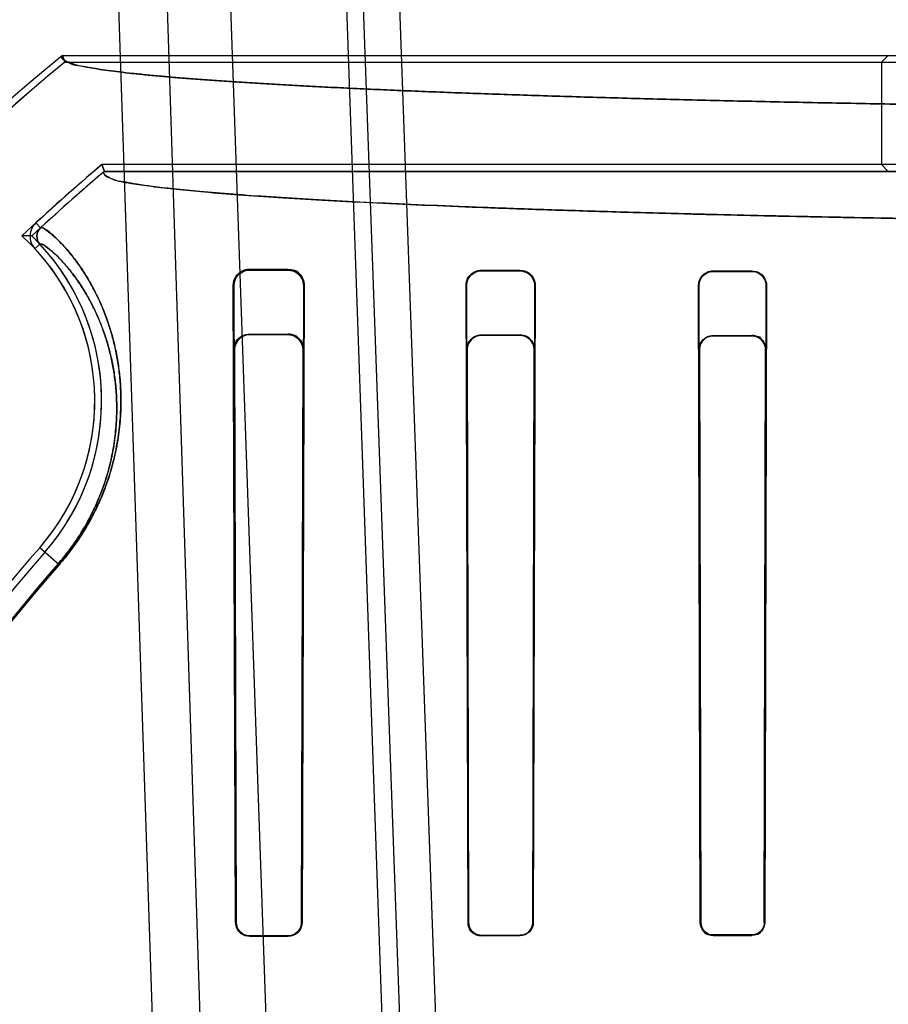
# Model space of a CAD drawing. Header units: millimetres. Extents: x 0 to 297, y 0 to 210.
# Tile 190 of 256: x 56.306 to 56.441, y 159.509 to 159.662. Entities that reach past the tile are written whole.
import ezdxf

# ---------------------------------------------------------------- set-up
doc = ezdxf.new("R2010")
doc.units = ezdxf.units.MM
doc.header["$LTSCALE"] = 16.335
doc.layers.get('0').update_dxf_attribs({"linetype": 'CONTINUOUS'})
for name, color, linetype in [('AXES_REF', 7, 'CONTINUOUS'), ('INTFCLR_1', 7, 'CONTINUOUS'), ('INTFCLR_144815', 7, 'CONTINUOUS'), ('INTFCLR_72935', 7, 'CONTINUOUS')]:
    doc.layers.add(name, color=color, linetype=linetype)

msp = doc.modelspace()

# ---------------------------------------------------------------- linework, layer by layer
at = {"color": 7, "linetype": 'Continuous'}
for radius in [5.8174969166, 5.817, 5.7797484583]:
    msp.add_circle((57.454730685, 154.8339782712), radius, dxfattribs=at)
msp.add_arc((57.454730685, 154.8339782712), 5.76, 278.2771290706, 261.7228709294, dxfattribs=at)
at = {"layer": 'AXES_REF', "color": 9, "linetype": 'Continuous'}
msp.add_circle((57.454730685, 154.8339782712), 5.3067073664, dxfattribs=at)
at = {"layer": 'INTFCLR_1', "color": 6, "linetype": 'Continuous'}
for p, q in [((56.31249564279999, 159.6566688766), (56.3128741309, 159.6556109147)), ((56.31249564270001, 159.6566688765), (56.4655270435, 159.6566688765)), ((56.4407442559, 159.6566688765), (56.439686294, 159.6556109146)), ((56.3128741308, 159.6556109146), (56.439686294, 159.6556109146)), ((56.4396862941, 159.6556109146), (56.4396862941, 159.6397158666)), ((56.3190095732, 159.6386579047), (56.3186206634, 159.6397158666)), ((56.439686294, 159.6397158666), (56.3186206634, 159.6397158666)), ((56.440744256, 159.6386579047), (56.4396862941, 159.6397158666)), ((56.7661163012, 159.6386579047), (56.3190095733, 159.6386579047)), ((56.3415629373, 159.623479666), (56.3475629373, 159.6234489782)), ((56.3415629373, 159.6233331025), (56.3475629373, 159.6233095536)), ((56.3775629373, 159.6233287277), (56.3835629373, 159.6233095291)), ((56.3775629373, 159.623212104), (56.3835629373, 159.6231959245)), ((56.41356293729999, 159.6232304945), (56.41956293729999, 159.6232175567)), ((56.41356293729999, 159.6231279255), (56.41956293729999, 159.6231166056)), ((56.3393916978, 159.522023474), (56.3390252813, 159.6209390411)), ((56.33948083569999, 159.522023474), (56.3391709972, 159.6209390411)), ((56.34991364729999, 159.6209390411), (56.3496187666, 159.522023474)), ((56.3500462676, 159.6209390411), (56.3497046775, 159.522023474)), ((56.3754847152, 159.522023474), (56.37517706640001, 159.6209390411)), ((56.3755655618, 159.522023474), (56.37529292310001, 159.6209390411)), ((56.3858050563, 159.6209390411), (56.3855408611, 159.522023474)), ((56.385915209, 159.6209390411), (56.38561970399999, 159.522023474)), ((56.4115532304, 159.522023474), (56.4112760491, 159.6209390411)), ((56.411628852, 159.522023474), (56.4113778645, 159.6209390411)), ((56.4217287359, 159.6209390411), (56.4214829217, 159.522023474)), ((56.4218274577, 159.6209390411), (56.4215572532, 159.522023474)), ((56.3475629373, 159.5199663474), (56.3415629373, 159.519950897)), ((56.3475629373, 159.519880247), (56.3415629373, 159.5198632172)), ((56.3835629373, 159.5200452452), (56.3775629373, 159.5200336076)), ((56.3835629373, 159.5199663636), (56.3775629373, 159.5199537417)), ((56.41956293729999, 159.5201039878), (56.41356293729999, 159.5200954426)), ((56.41356293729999, 159.5200205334), (56.41956293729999, 159.5200297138))]:
    msp.add_line(p, q, dxfattribs=at)
at = {"layer": 'INTFCLR_1', "color": 9, "linetype": 'Continuous'}
for p, q in [((56.3091096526, 159.6299000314), (56.3083936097, 159.6306788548)), ((56.309010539, 159.6273479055), (56.3082363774, 159.6266268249)), ((56.3415629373, 159.623479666), (56.3415629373, 159.6233331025)), ((56.3475629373, 159.6233095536), (56.3475629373, 159.6234489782)), ((56.3775629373, 159.6233287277), (56.3775629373, 159.623212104)), ((56.3835629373, 159.6231959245), (56.3835629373, 159.6233095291)), ((56.41356293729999, 159.6232304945), (56.41356293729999, 159.6231279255)), ((56.41956293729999, 159.6231166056), (56.41956293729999, 159.6232175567)), ((56.3391709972, 159.6209390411), (56.3390252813, 159.6209390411)), ((56.3500462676, 159.6209390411), (56.34991364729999, 159.6209390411)), ((56.37529292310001, 159.6209390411), (56.37517706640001, 159.6209390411)), ((56.385915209, 159.6209390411), (56.3858050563, 159.6209390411)), ((56.4113778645, 159.6209390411), (56.41127604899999, 159.6209390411)), ((56.4218274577, 159.6209390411), (56.4217287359, 159.6209390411)), ((56.3119879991, 159.5775858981), (56.308965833, 159.580228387)), ((56.3393916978, 159.522023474), (56.33948083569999, 159.522023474)), ((56.3496187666, 159.522023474), (56.3497046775, 159.522023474)), ((56.3754847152, 159.522023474), (56.3755655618, 159.522023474)), ((56.3855408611, 159.522023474), (56.38561970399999, 159.522023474)), ((56.4115532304, 159.522023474), (56.411628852, 159.522023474)), ((56.4214829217, 159.522023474), (56.4215572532, 159.522023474)), ((56.3415629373, 159.519950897), (56.3415629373, 159.5198632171)), ((56.3475629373, 159.519880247), (56.3475629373, 159.5199663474)), ((56.3775629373, 159.5200336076), (56.3775629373, 159.5199537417)), ((56.3835629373, 159.5199663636), (56.3835629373, 159.5200452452)), ((56.41356293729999, 159.5200954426), (56.41356293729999, 159.5200205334)), ((56.41956293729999, 159.5200297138), (56.41956293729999, 159.5201039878))]:
    msp.add_line(p, q, dxfattribs=at)
at = {"layer": 'INTFCLR_1', "color": 7, "linetype": 'Continuous'}
for points in [[(56.4117800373, 159.5212776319), (56.4117484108, 159.5213577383), (56.4117204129, 159.5214390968), (56.4116960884, 159.5215215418), (56.4116754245, 159.5216051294), (56.41165852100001, 159.5216894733), (56.4116454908, 159.5217737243), (56.4116362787, 159.5218574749), (56.41163076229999, 159.521940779), (56.411628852, 159.522023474)], [(56.3775629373, 159.5200336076), (56.37747725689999, 159.5200352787), (56.37739111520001, 159.520040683), (56.3773046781, 159.5200498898), (56.37721822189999, 159.5200629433), (56.3771318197, 159.5200799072), (56.37704534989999, 159.5201009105), (56.3769589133, 159.5201260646), (56.3768728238, 159.5201554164), (56.3767873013, 159.5201890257)]]:
    msp.add_lwpolyline(points, dxfattribs=at)
at = {"layer": 'INTFCLR_1', "color": 6, "linetype": 'Continuous'}
for centre, radius, start, end in [((56.5425629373, 159.3759782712), 0.3629299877, 129.3396668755, 163.0369045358), ((56.5425629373, 159.3759782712), 0.3618720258, 129.3995061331, 163.0369045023), ((56.5425629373, 159.3759782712), 0.3459879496, 130.3349250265, 132.5951338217), ((56.5425629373, 159.3759782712), 0.3449299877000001, 130.3994273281, 132.5951405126), ((56.3103278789, 159.6285747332), 0.0028580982, 132.5907813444, 222.9640981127), ((56.3103278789, 159.6285747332), 0.0018001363, 132.5907853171, 222.9632922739), ((56.28289551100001, 159.603023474), 0.03568855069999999, 318.8345507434, 42.96685851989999), ((56.28289551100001, 159.603023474), 0.0346305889, 318.8345507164, 42.96685887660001), ((56.5425629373, 159.3759782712), 0.3102993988, 138.8345507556, 166.0686238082), ((56.5425629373, 159.3759782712), 0.309241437, 138.8345507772, 166.0686236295)]:
    msp.add_arc(centre, radius, start, end, dxfattribs=at)
at = {"layer": 'INTFCLR_1', "color": 9, "linetype": 'Continuous'}
for radius, start, end in [(0.3064862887, 138.8345507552, 166.0686236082), (0.3062848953, 138.8345501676, 166.0686229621)]:
    msp.add_arc((56.5425629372, 159.3759782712), radius, start, end, dxfattribs=at)
at = {"layer": 'INTFCLR_1', "color": 6, "linetype": 'Continuous'}
for points, knots in [([(56.4707968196, 159.6486907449), (56.4686584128, 159.6487152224), (56.4644042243, 159.6487663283), (56.4580587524, 159.6488499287), (56.45178665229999, 159.6489400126), (56.445593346, 159.649036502), (56.4394842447, 159.6491393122), (56.4334646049, 159.6492483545), (56.4275397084, 159.6493635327), (56.4217146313, 159.6494847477), (56.415994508, 159.6496118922), (56.4103842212, 159.6497448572), (56.40488873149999, 159.6498835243), (56.3995127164, 159.6500277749), (56.39426094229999, 159.6501774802), (56.3891378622, 159.6503325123), (56.3841480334, 159.6504927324), (56.3792956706, 159.6506580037), (56.3745851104, 159.6508281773), (56.3700203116, 159.6510031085), (56.3656053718, 159.6511826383), (56.3613439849, 159.6513666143), (56.357239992, 159.6515548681), (56.3532968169, 159.6517472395), (56.34951802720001, 159.6519435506), (56.345906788, 159.6521436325), (56.3424663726, 159.6523472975), (56.3391996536, 159.6525543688), (56.3361095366, 159.6527646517), (56.33319862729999, 159.6529779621), (56.3304695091, 159.6531940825), (56.3279244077, 159.6534128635), (56.3255658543, 159.6536339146), (56.3233947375, 159.6538576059), (56.321416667, 159.6540817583), (56.319621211, 159.6543123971), (56.3180483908, 159.6545292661), (56.3162228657, 159.6548586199), (56.3147612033, 159.6549932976), (56.31189227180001, 159.6561743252), (56.31249564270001, 159.6566688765)], [0, 0, 0, 0, 0.0403459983, 0.0802656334, 0.1197245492, 0.158688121, 0.1971232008, 0.2349956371, 0.2722737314, 0.3089238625, 0.3449157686, 0.3802166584, 0.4147976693, 0.4486270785, 0.4816774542, 0.5139182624, 0.5453237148, 0.5758644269, 0.6055163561, 0.6342514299, 0.6620474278, 0.6888777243, 0.7147218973, 0.7395550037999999, 0.7633583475, 0.7861088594, 0.8077892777, 0.8283789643, 0.84786253, 0.866222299, 0.8834432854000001, 0.8995115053, 0.9144138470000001, 0.9281384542, 0.9406748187, 0.9520138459, 0.9621482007, 0.9710725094, 0.985281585, 1, 1, 1, 1]), ([(56.7661163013, 159.6386579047), (56.7667269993, 159.6381381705), (56.7637520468, 159.6370291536), (56.7617979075, 159.6368010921), (56.7584978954, 159.6362564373), (56.75480094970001, 159.6358597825), (56.75024171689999, 159.6354181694), (56.7449761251, 159.6350007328), (56.7388898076, 159.6345827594), (56.73209523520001, 159.6341796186), (56.7246143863, 159.6337906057), (56.7164749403, 159.6334178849), (56.7077088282, 159.6330628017), (56.69834495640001, 159.6327265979), (56.6884204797, 159.6324105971), (56.6779710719, 159.6321159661), (56.6670423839, 159.6318439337), (56.6556689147, 159.6315952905), (56.6438881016, 159.6313708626), (56.6317454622, 159.6311715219), (56.6192919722, 159.6309980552), (56.6065682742, 159.6308509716), (56.5936137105, 159.6307307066), (56.5804728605, 159.6306376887), (56.56719574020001, 159.6305722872), (56.5538359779, 159.6305347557), (56.540449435, 159.6305251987), (56.5270833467, 159.6305435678), (56.5137818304, 159.6305897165), (56.5005846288, 159.6306634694), (56.48753747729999, 159.6307645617), (56.4746862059, 159.6308926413), (56.4620803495, 159.6310472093), (56.4497691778, 159.6312276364), (56.4377987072, 159.6314331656), (56.4262063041, 159.6316630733), (56.4150364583, 159.6319164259), (56.4043277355, 159.6321922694), (56.39411774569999, 159.632489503), (56.3844326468, 159.6328073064), (56.3753135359, 159.6331443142), (56.36678743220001, 159.6334994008), (56.3588885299, 159.6338710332), (56.35164115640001, 159.6342578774), (56.3450739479, 159.634658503), (56.339214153, 159.6350696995), (56.33415563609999, 159.6354867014), (56.3299819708, 159.6358870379), (56.326710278, 159.6362806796), (56.3242951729, 159.6365893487), (56.3220540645, 159.6370585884), (56.3206193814, 159.6370554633), (56.31862249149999, 159.6383284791), (56.3190095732, 159.6386579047)], [0, 0, 0, 0, 0.0053634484, 0.0105080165, 0.0174696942, 0.0261292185, 0.0359552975, 0.0479090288, 0.061523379, 0.0767353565, 0.0934392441, 0.111622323, 0.1312314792, 0.1521169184, 0.1742905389, 0.1976424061, 0.222032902, 0.2474069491, 0.2737291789, 0.3008402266, 0.3286309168, 0.35702934, 0.3859452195, 0.4152780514, 0.4449208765, 0.4747470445, 0.504631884, 0.534453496, 0.5641429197, 0.5935963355, 0.6227211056, 0.6514081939, 0.6795531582, 0.7070385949, 0.7337572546, 0.7596264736, 0.7845867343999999, 0.8084831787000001, 0.8312728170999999, 0.8529025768, 0.8732943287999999, 0.8923052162, 0.9099766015, 0.9261822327, 0.9408466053, 0.9539794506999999, 0.9654744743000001, 0.9747786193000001, 0.9820611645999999, 0.9874063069, 0.9913214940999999, 0.99660046, 1, 1, 1, 1]), ([(56.3390252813, 159.6209390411), (56.3390221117, 159.6214273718), (56.3393838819, 159.6227494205), (56.3407607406, 159.6234839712), (56.3415629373, 159.623479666)], [0, 0, 0, 0, 0.3783977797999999, 1, 1, 1, 1]), ([(56.3391709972, 159.6209390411), (56.3391687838, 159.6213881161), (56.3394999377, 159.6226304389), (56.3407970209, 159.6233362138), (56.3415629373, 159.6233331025)], [0, 0, 0, 0, 0.3696125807, 1, 1, 1, 1]), ([(56.3475629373, 159.6233095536), (56.34805214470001, 159.6233076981), (56.3492835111, 159.6229245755), (56.3499169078, 159.6216508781), (56.34991364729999, 159.6209390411)], [0, 0, 0, 0, 0.407317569, 1, 1, 1, 1]), ([(56.37517706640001, 159.6209390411), (56.3751747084, 159.6214225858), (56.3755412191, 159.6226702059), (56.3768314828, 159.6233311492), (56.3775629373, 159.6233287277)], [0, 0, 0, 0, 0.3979809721, 1, 1, 1, 1]), ([(56.37529292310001, 159.6209390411), (56.3752910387, 159.6213986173), (56.37563992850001, 159.622584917), (56.3768668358, 159.6232140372), (56.3775629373, 159.623212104)], [0, 0, 0, 0, 0.3976692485, 1, 1, 1, 1]), ([(56.3835629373, 159.6233095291), (56.3840321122, 159.6233080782), (56.3852599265, 159.6229464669), (56.3859185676, 159.6216700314), (56.385915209, 159.6209390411)], [0, 0, 0, 0, 0.390923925, 1, 1, 1, 1]), ([(56.3835629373, 159.6231959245), (56.38403970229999, 159.6231946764), (56.38521585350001, 159.6228197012), (56.3858076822, 159.6216074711), (56.3858050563, 159.6209390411)], [0, 0, 0, 0, 0.4163167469, 1, 1, 1, 1]), ([(56.41127604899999, 159.6209390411), (56.411274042, 159.6214174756), (56.41164143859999, 159.6226163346), (56.4128757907, 159.6232320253), (56.41356293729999, 159.6232304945)], [0, 0, 0, 0, 0.4104701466, 1, 1, 1, 1]), ([(56.4113778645, 159.6209390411), (56.4113761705, 159.6214006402), (56.4117323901, 159.6225466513), (56.41291081, 159.6231291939), (56.41356293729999, 159.6231279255)], [0, 0, 0, 0, 0.4144647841, 1, 1, 1, 1]), ([(56.41956293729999, 159.6232175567), (56.4200473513, 159.6232165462), (56.42123594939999, 159.6228352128), (56.4218301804, 159.62161127), (56.4218274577, 159.6209390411)], [0, 0, 0, 0, 0.418808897, 1, 1, 1, 1]), ([(56.41956293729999, 159.6231166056), (56.4200330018, 159.6231157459), (56.42117086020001, 159.6227441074), (56.4217310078, 159.6215751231), (56.4217287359, 159.6209390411)], [0, 0, 0, 0, 0.4249556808, 1, 1, 1, 1]), ([(56.3415629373, 159.5198632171), (56.3411036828, 159.5198618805), (56.3399693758, 159.5202167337), (56.33939308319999, 159.5213802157), (56.3393916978, 159.522023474)], [0, 0, 0, 0, 0.4165529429, 1, 1, 1, 1]), ([(56.3496187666, 159.522023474), (56.3496177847, 159.5215012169), (56.3491811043, 159.5204100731), (56.3480895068, 159.5199676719), (56.3475629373, 159.5199663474)], [0, 0, 0, 0, 0.4979438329, 1, 1, 1, 1]), ([(56.3497046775, 159.522023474), (56.3497037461, 159.5215729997), (56.3493523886, 159.5204543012), (56.3482023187, 159.5198820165), (56.3475629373, 159.519880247)], [0, 0, 0, 0, 0.4133335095, 1, 1, 1, 1]), ([(56.3775629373, 159.5199537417), (56.37703558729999, 159.5199526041), (56.3759325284, 159.5203907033), (56.3754857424, 159.5214925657), (56.3754847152, 159.522023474)], [0, 0, 0, 0, 0.4983188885, 1, 1, 1, 1]), ([(56.3855408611, 159.522023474), (56.3855400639, 159.5215647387), (56.3851695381, 159.5205229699), (56.3841124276, 159.5200462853), (56.3835629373, 159.5200452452)], [0, 0, 0, 0, 0.4549926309, 1, 1, 1, 1]), ([(56.38561970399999, 159.522023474), (56.3856187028, 159.5214917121), (56.3851707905, 159.5203986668), (56.3840802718, 159.5199674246), (56.3835629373, 159.5199663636)], [0, 0, 0, 0, 0.5068759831, 1, 1, 1, 1]), ([(56.41356293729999, 159.5200205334), (56.4130611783, 159.5200197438), (56.4119959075, 159.5204342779), (56.4115541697, 159.5215015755), (56.4115532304, 159.522023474)], [0, 0, 0, 0, 0.4901628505, 1, 1, 1, 1]), ([(56.4214829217, 159.522023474), (56.4214821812, 159.5215733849), (56.42111710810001, 159.520561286), (56.420091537, 159.5201047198), (56.41956293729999, 159.5201039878)], [0, 0, 0, 0, 0.4598900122, 1, 1, 1, 1]), ([(56.4215572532, 159.522023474), (56.4215564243, 159.5215543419), (56.42117533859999, 159.5205028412), (56.4201103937, 159.5200305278), (56.41956293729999, 159.5200297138)], [0, 0, 0, 0, 0.4614770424, 1, 1, 1, 1])]:
    msp.add_open_spline(points, degree=3, knots=knots, dxfattribs=at)
at = {"layer": 'INTFCLR_1', "color": 9, "linetype": 'Continuous'}
for points, knots in [([(56.3091096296, 159.6299000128), (56.3093002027, 159.6300752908), (56.3103599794, 159.6292572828), (56.31131206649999, 159.6285326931), (56.31266946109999, 159.6271429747), (56.3139253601, 159.6256841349), (56.3153187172, 159.6238153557), (56.3167647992, 159.6215295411), (56.3182073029, 159.6187642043), (56.3195623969, 159.6154506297), (56.32049148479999, 159.6122738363), (56.3210756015, 159.6093852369), (56.3214131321, 159.6069261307), (56.3215971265, 159.6042382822), (56.3215821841, 159.6012998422), (56.3213591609, 159.5986840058), (56.3210217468, 159.5964425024), (56.3205281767, 159.593956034), (56.3198044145, 159.5913600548), (56.31881672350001, 159.588672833), (56.31787399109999, 159.5865106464), (56.3167290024, 159.5842777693), (56.3153693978, 159.5820105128), (56.31379015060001, 159.5797506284), (56.3126108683, 159.578298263), (56.3119880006, 159.5775859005)], [0, 0, 0, 0, 0.013253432, 0.048452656, 0.0753968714, 0.1085840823, 0.1481676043, 0.1941727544, 0.2470363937, 0.3075645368, 0.3771545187, 0.4160793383, 0.4583399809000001, 0.5041145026, 0.5538701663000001, 0.6086100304, 0.6383265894, 0.669862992, 0.7383304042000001, 0.7759793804, 0.8163493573, 0.8589897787, 0.9043377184, 0.9515633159, 1, 1, 1, 1]), ([(56.3090105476, 159.6273479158), (56.30919219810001, 159.6275167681), (56.3102135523, 159.6267692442), (56.3111229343, 159.6260733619), (56.3124195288, 159.6247657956), (56.3136175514, 159.6233860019), (56.3149468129, 159.6216184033), (56.316326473, 159.6194535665), (56.31770326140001, 159.6168327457), (56.3189975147, 159.6136901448), (56.319886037, 159.610675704), (56.3204458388, 159.607933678), (56.3207747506, 159.6055673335), (56.3208889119, 159.6039041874), (56.3209170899, 159.6030234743)], [0, 0, 0, 0, 0.0264300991, 0.09603534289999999, 0.1492597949, 0.2148151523, 0.2930125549, 0.3839088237, 0.4883734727, 0.608005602, 0.7455737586, 0.82253272, 0.9060948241, 1, 1, 1, 1]), ([(56.3209170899, 159.6030234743), (56.32094560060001, 159.6021323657), (56.3209359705, 159.6002229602), (56.3207297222, 159.5977695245), (56.3204114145, 159.5956396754), (56.319944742, 159.5932768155), (56.31925906, 159.5908096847), (56.3183222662, 159.588255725), (56.31742759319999, 159.5862006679), (56.3163404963, 159.5840784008), (56.3150491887, 159.5819234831), (56.3135488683, 159.5797756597), (56.3124282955, 159.578395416), (56.3118363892, 159.5777184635)], [0, 0, 0, 0, 0.0971942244, 0.2079456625, 0.2680729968, 0.3318851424, 0.4704330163, 0.5466220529, 0.6283200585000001, 0.7146151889, 0.8063917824, 0.9019699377, 1, 1, 1, 1])]:
    msp.add_open_spline(points, degree=3, knots=knots, dxfattribs=at)
at = {"layer": 'INTFCLR_1', "color": 7, "linetype": 'Continuous'}
for points, knots in [([(56.3475629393, 159.6234489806), (56.34815504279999, 159.6234497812), (56.34946891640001, 159.6229563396), (56.3500570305, 159.6216203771), (56.3500462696, 159.6209390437)], [0, 0, 0, 0, 0.4649341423, 1, 1, 1, 1]), ([(56.3415629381, 159.5199509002), (56.3410245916, 159.5199490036), (56.33991986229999, 159.5204001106), (56.3394777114, 159.5215018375), (56.33948083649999, 159.5220234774)], [0, 0, 0, 0, 0.5078776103, 1, 1, 1, 1]), ([(56.377562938, 159.520033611), (56.3770565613, 159.5200322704), (56.3759977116, 159.5204534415), (56.3755638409, 159.5215126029), (56.3755655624, 159.5220234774)], [0, 0, 0, 0, 0.4977886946, 1, 1, 1, 1]), ([(56.4135629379, 159.5200954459), (56.4130788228, 159.5200945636), (56.41205402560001, 159.5204953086), (56.4116283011, 159.5215223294), (56.41162885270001, 159.5220234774)], [0, 0, 0, 0, 0.4913564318, 1, 1, 1, 1])]:
    msp.add_open_spline(points, degree=3, knots=knots, dxfattribs=at)
for points in [[(56.349636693, 159.6223232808), (56.349344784, 159.6227678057), (56.3489124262, 159.6233042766), (56.3483806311, 159.6233069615)], [(56.3500462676, 159.6209390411), (56.35004905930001, 159.6214202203), (56.3499008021, 159.6219210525), (56.349636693, 159.6223232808)], [(56.3401182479, 159.5205305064), (56.339728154, 159.5209055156), (56.3394818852, 159.5214823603), (56.33948083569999, 159.522023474)], [(56.3415629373, 159.519950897), (56.3411116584, 159.5199496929), (56.3406072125, 159.5200760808), (56.3402818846, 159.5203888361)], [(56.3767873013, 159.5201890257), (56.37631610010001, 159.520386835), (56.3757115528, 159.5207694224), (56.3757106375, 159.5212804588)], [(56.41356293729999, 159.5200954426), (56.4130933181, 159.5200947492), (56.4124325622, 159.520174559), (56.4122503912, 159.5206074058)]]:
    msp.add_open_spline(points, degree=3, dxfattribs=at)
at = {"layer": 'INTFCLR_144815', "color": 9, "linetype": 'Continuous'}
for p, q in [((56.3154614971, 159.8370621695), (56.3309912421, 159.3697688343)), ((56.3232011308, 159.8370621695), (56.3382524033, 159.3699259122)), ((56.3325629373, 159.8370621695), (56.3489036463, 159.3691406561)), ((56.3505629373, 159.8370621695), (56.366881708, 159.3697688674)), ((56.369927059, 159.3689564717), (56.352971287, 159.8370621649)), ((56.35872651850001, 159.8370621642), (56.3752896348, 159.3697227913))]:
    msp.add_line(p, q, dxfattribs=at)
at = {"layer": 'INTFCLR_72935', "color": 6, "linetype": 'Continuous'}
for p, q in [((56.312874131, 159.6556109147), (56.31249564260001, 159.6566688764)), ((56.31249564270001, 159.6566688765), (56.4655270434, 159.6566688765)), ((56.3128741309, 159.6556109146), (56.4626641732, 159.6556109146)), ((56.3186206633, 159.6397158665), (56.3190095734, 159.6386579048)), ((56.4626641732, 159.639715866), (56.3186206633, 159.639715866)), ((56.3190095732, 159.6386579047), (56.7661163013, 159.6386579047)), ((56.3415629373, 159.613411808), (56.3475629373, 159.6133845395)), ((56.3475629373, 159.6132569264), (56.3415629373, 159.6132788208)), ((56.3775629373, 159.613274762), (56.3835629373, 159.6132569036)), ((56.3835629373, 159.6131499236), (56.3775629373, 159.6131652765)), ((56.41356293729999, 159.613182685), (56.41956293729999, 159.6131704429)), ((56.41956293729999, 159.613074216), (56.41356293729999, 159.6130850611)), ((56.3390850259, 159.6109319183), (56.3393916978, 159.522023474)), ((56.3392175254, 159.6109319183), (56.33948083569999, 159.522023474)), ((56.3496187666, 159.522023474), (56.3498701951, 159.6109319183)), ((56.3499926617, 159.6109319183), (56.3497046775, 159.522023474)), ((56.3752231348, 159.6109319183), (56.3754847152, 159.522023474)), ((56.3753320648, 159.6109319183), (56.3755655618, 159.522023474)), ((56.3855408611, 159.522023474), (56.3857674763, 159.6109319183)), ((56.3858716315, 159.6109319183), (56.38561970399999, 159.522023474)), ((56.4115532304, 159.522023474), (56.4113160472, 159.6109319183)), ((56.4114130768, 159.6109319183), (56.411628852, 159.522023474)), ((56.4214829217, 159.522023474), (56.4216944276, 159.6109319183)), ((56.4217887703, 159.6109319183), (56.4215572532, 159.522023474)), ((56.3415629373, 159.519950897), (56.3475629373, 159.5199663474)), ((56.3475629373, 159.519880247), (56.3415629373, 159.5198632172)), ((56.3775629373, 159.5200336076), (56.3835629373, 159.5200452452)), ((56.3835629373, 159.5199663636), (56.3775629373, 159.5199537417)), ((56.41356293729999, 159.5200954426), (56.41956293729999, 159.5201039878)), ((56.41956293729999, 159.5200297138), (56.41356293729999, 159.5200205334))]:
    msp.add_line(p, q, dxfattribs=at)
at = {"layer": 'INTFCLR_72935', "color": 9, "linetype": 'Continuous'}
for p, q in [((56.3415629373, 159.6132788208), (56.3415629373, 159.613411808)), ((56.3475629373, 159.6133845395), (56.3475629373, 159.6132569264)), ((56.3775629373, 159.6131652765), (56.3775629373, 159.613274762)), ((56.3835629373, 159.6132569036), (56.3835629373, 159.6131499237)), ((56.41356293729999, 159.6130850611), (56.41356293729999, 159.613182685)), ((56.41956293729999, 159.6131704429), (56.41956293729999, 159.613074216)), ((56.3390850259, 159.6109319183), (56.3392175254, 159.6109319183)), ((56.3498701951, 159.6109319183), (56.3499926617, 159.6109319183)), ((56.3752231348, 159.6109319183), (56.3753320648, 159.6109319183)), ((56.3857674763, 159.6109319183), (56.3858716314, 159.6109319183)), ((56.4113160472, 159.6109319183), (56.4114130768, 159.6109319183)), ((56.4216944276, 159.6109319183), (56.4217887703, 159.6109319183)), ((56.3119879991, 159.5775858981), (56.3089658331, 159.5802283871)), ((56.33948083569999, 159.522023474), (56.3393916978, 159.522023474)), ((56.3497046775, 159.522023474), (56.3496187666, 159.522023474)), ((56.3755655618, 159.522023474), (56.3754847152, 159.522023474)), ((56.38561970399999, 159.522023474), (56.3855408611, 159.522023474)), ((56.411628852, 159.522023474), (56.4115532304, 159.522023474)), ((56.4215572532, 159.522023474), (56.4214829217, 159.522023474)), ((56.3415629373, 159.5198632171), (56.3415629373, 159.519950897)), ((56.3475629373, 159.5199663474), (56.3475629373, 159.519880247)), ((56.3775629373, 159.5199537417), (56.3775629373, 159.5200336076)), ((56.3835629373, 159.5200452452), (56.3835629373, 159.5199663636)), ((56.41356293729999, 159.5200205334), (56.41356293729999, 159.5200954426)), ((56.41956293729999, 159.5201039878), (56.41956293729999, 159.5200297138))]:
    msp.add_line(p, q, dxfattribs=at)
at = {"layer": 'INTFCLR_72935', "color": 7, "linetype": 'Continuous'}
msp.add_line((56.34958491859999, 159.6122946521), (56.3499926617, 159.6109319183), dxfattribs=at)
for points in [[(56.3498701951, 159.6109319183), (56.3498666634, 159.6110696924), (56.3498545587, 159.6112102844), (56.3498333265, 159.6113531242), (56.3498024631, 159.6114974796), (56.3497614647, 159.6116427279), (56.34970977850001, 159.6117883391), (56.3496469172, 159.6119335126), (56.3495725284, 159.6120771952), (56.3494863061, 159.6122183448)], [(56.4216357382, 159.6117520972), (56.4216680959, 159.6116638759), (56.4216967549, 159.6115742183), (56.4217216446, 159.6114832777), (56.4217427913, 159.6113907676), (56.4217600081, 159.611297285), (56.42177308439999, 159.6112043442), (56.421782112, 159.6111125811), (56.4217872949, 159.6110217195), (56.4217887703, 159.6109319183)], [(56.4117103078, 159.5212488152), (56.4116773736, 159.5213322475), (56.411648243, 159.521416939), (56.4116229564, 159.5215027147), (56.4116014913, 159.5215896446), (56.411583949, 159.521677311), (56.4115704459, 159.5217647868), (56.4115609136, 159.5218516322), (56.41155521, 159.5219379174), (56.4115532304, 159.522023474)], [(56.411628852, 159.522023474), (56.4116307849, 159.5219402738), (56.4116363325, 159.5218568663), (56.4116455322, 159.5217734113), (56.41165839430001, 159.521690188), (56.4116749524, 159.521607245), (56.4116953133, 159.5215244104), (56.4117195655, 159.5214417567), (56.411747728, 159.5213595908), (56.4117798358, 159.5212781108)], [(56.3775629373, 159.5199537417), (56.377474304, 159.5199554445), (56.37738507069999, 159.5199609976), (56.3772954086, 159.519970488), (56.3772055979, 159.5199839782), (56.3771157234, 159.5200015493), (56.3770256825, 159.520023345), (56.3769355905, 159.5200494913), (56.37684577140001, 159.5200800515), (56.3767564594, 159.5201150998)], [(56.37678980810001, 159.5201879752), (56.376873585, 159.5201551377), (56.3769585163, 159.5201261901), (56.37704441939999, 159.5201011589), (56.3771313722, 159.5200800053), (56.37721893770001, 159.5200628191), (56.37730614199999, 159.5200497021), (56.377392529, 159.5200405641), (56.3774781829, 159.5200352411), (56.3775629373, 159.5200336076)]]:
    msp.add_lwpolyline(points, dxfattribs=at)
at = {"layer": 'INTFCLR_72935', "color": 6, "linetype": 'Continuous'}
for centre, radius, start, end in [((56.5425629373, 159.3759782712), 0.3629299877, 129.3396669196, 163.123559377), ((56.5425629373, 159.3759782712), 0.3618720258, 129.3995061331, 163.1759166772), ((56.5425629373, 159.3759782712), 0.3459879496, 130.3349250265, 133.0911961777), ((56.5425629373, 159.3759782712), 0.3449299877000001, 130.3994272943, 132.9037340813), ((56.3068041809, 159.5412335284), 0.0874105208, 89.3830192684, 90.39782344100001), ((56.28289551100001, 159.603023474), 0.0346305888, 318.8345507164, 47.7113289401), ((56.28289551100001, 159.603023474), 0.03568855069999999, 318.8345507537, 45.8691424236), ((56.5425629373, 159.3759782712), 0.3102993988, 138.8345507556, 166.0686238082), ((56.5425629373, 159.3759782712), 0.309241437, 138.8345507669, 166.0686236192)]:
    msp.add_arc(centre, radius, start, end, dxfattribs=at)
at = {"layer": 'INTFCLR_72935', "color": 9, "linetype": 'Continuous'}
for centre, radius, start, end in [((56.5425629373, 159.3759782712), 0.3064862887, 138.8345507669, 166.0686236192), ((56.5425629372, 159.3759782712), 0.3062848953, 138.8345501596, 166.0686229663)]:
    msp.add_arc(centre, radius, start, end, dxfattribs=at)
at = {"layer": 'INTFCLR_72935', "color": 6, "linetype": 'Continuous'}
for points, knots in [([(56.31249564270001, 159.6566688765), (56.3120873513, 159.6563342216), (56.3138859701, 159.6551502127), (56.3155031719, 159.6550534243), (56.3176461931, 159.6545764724), (56.3196219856, 159.6543142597), (56.32141641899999, 159.6540811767), (56.3233948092, 159.6538577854), (56.3255658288, 159.6536338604), (56.3279244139, 159.6534128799), (56.330469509, 159.6531940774), (56.3331986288, 159.6529779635), (56.3361095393, 159.6527646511), (56.3391996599, 159.6525543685), (56.3424663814, 159.6523472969), (56.3459068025, 159.6521436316), (56.349518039, 159.65194355), (56.35329683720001, 159.6517472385), (56.3572400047, 159.6515548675), (56.3613440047, 159.6513666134), (56.3656053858, 159.6511826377), (56.3700203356, 159.6510031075), (56.374585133, 159.6508281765), (56.3792957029, 159.6506580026), (56.3841480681, 159.6504927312), (56.3891379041, 159.650332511), (56.3942609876, 159.6501774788), (56.3995127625, 159.6500277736), (56.4048887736, 159.6498835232), (56.4103842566, 159.6497448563), (56.415994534, 159.6496118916), (56.4217146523, 159.6494847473), (56.4275397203, 159.6493635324), (56.4334646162, 159.6492483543), (56.4394842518, 159.6491393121), (56.4455933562, 159.6490365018), (56.4517866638, 159.6489400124), (56.4580587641, 159.6488499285), (56.464404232, 159.6487663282), (56.4686584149, 159.6487152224), (56.4707968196, 159.6486907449)], [0, 0, 0, 0, 0.0099543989, 0.0217397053, 0.0383651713, 0.0484940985, 0.0598270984, 0.072356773, 0.08607405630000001, 0.1009684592, 0.1170281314, 0.1342399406, 0.1525898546, 0.1720631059, 0.1926418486, 0.21431062, 0.2370491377, 0.2608396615, 0.2856596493, 0.3114898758, 0.3383060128, 0.3660870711, 0.3948069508, 0.4244430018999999, 0.4549675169, 0.4863562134, 0.5185798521, 0.5516126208, 0.5854239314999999, 0.6199864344, 0.6552684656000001, 0.6912410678, 0.7278716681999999, 0.765129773, 0.8029820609, 0.8413965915, 0.8803394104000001, 0.9197772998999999, 0.9596755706, 1, 1, 1, 1]), ([(56.3190095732, 159.6386579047), (56.3183988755, 159.6381381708), (56.3213738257, 159.6370291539), (56.3233279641, 159.6368010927), (56.3266279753, 159.6362564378), (56.33032492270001, 159.6358597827), (56.3348841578, 159.6354181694), (56.3401497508, 159.6350007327), (56.3462360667, 159.6345827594), (56.3530306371, 159.6341796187), (56.3605114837, 159.633790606), (56.368650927, 159.6334178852), (56.3774170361, 159.6330628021), (56.3867809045, 159.6327265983), (56.3967053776, 159.6324105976), (56.4071547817, 159.6321159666), (56.41808346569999, 159.6318439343), (56.4294569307, 159.6315952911), (56.4412377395, 159.6313708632), (56.4533803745, 159.6311715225), (56.46583386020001, 159.6309980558), (56.4785575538, 159.6308509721), (56.4915121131, 159.630730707), (56.5046529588, 159.630637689), (56.5179300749, 159.6305722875), (56.5312898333, 159.6305347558), (56.5446763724, 159.6305251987), (56.5580424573, 159.6305435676), (56.5713439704, 159.6305897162), (56.5845411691, 159.6306634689), (56.597588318, 159.630764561), (56.6104395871, 159.6308926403), (56.6230454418, 159.6310472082), (56.63535661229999, 159.6312276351), (56.6473270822, 159.631433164), (56.658919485, 159.6316630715), (56.67008933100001, 159.6319164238), (56.68079805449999, 159.6321922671), (56.69100804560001, 159.6324895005), (56.7006931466, 159.6328073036), (56.7098122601, 159.6331443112), (56.718338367, 159.6334993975), (56.726237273, 159.6338710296), (56.7334846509, 159.6342578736), (56.7400518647, 159.6346584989), (56.7459116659, 159.6350696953), (56.7509701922, 159.6354866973), (56.7551438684, 159.6358870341), (56.7584155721, 159.6362806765), (56.7608306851, 159.6365893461), (56.7630718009, 159.6370585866), (56.7645064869, 159.6370554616), (56.7665033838, 159.6383284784), (56.7661163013, 159.6386579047)], [0, 0, 0, 0, 0.0053634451, 0.0105080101, 0.0174696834, 0.0261292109, 0.0359553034, 0.0479090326, 0.0615233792, 0.0767353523, 0.0934392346, 0.1116223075, 0.1312314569, 0.1521168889, 0.1742905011, 0.1976423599, 0.2220328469, 0.2474068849, 0.2737291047, 0.3008401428, 0.3286308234, 0.3570292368, 0.3859451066, 0.4152779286, 0.4449207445, 0.4747469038, 0.504631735, 0.5344533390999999, 0.564142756, 0.5935961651, 0.6227209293, 0.6514080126, 0.679552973, 0.7070384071, 0.7337570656, 0.7596262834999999, 0.7845865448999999, 0.8084829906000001, 0.8312726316, 0.8529023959, 0.8732941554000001, 0.8923050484, 0.9099764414, 0.9261820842, 0.9408464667, 0.9539793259, 0.9654743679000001, 0.9747785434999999, 0.9820611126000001, 0.9874062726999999, 0.9913214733, 0.9966004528, 1, 1, 1, 1]), ([(56.309010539, 159.6273479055), (56.308700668, 159.6276805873), (56.3083246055, 159.6286418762), (56.3087655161, 159.6295836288), (56.309109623, 159.6299000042)], [0, 0, 0, 0, 0.4930573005, 1, 1, 1, 1]), ([(56.3390850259, 159.6109319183), (56.3390823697, 159.6114140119), (56.3394419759, 159.6127053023), (56.3407848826, 159.6134154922), (56.3415629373, 159.613411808)], [0, 0, 0, 0, 0.3825698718, 1, 1, 1, 1]), ([(56.3415629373, 159.6132788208), (56.34108987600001, 159.6132806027), (56.3398648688, 159.612921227), (56.3392143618, 159.6116525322), (56.3392175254, 159.6109319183)], [0, 0, 0, 0, 0.3963059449, 1, 1, 1, 1]), ([(56.3752231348, 159.6109319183), (56.375221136, 159.6113914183), (56.3755659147, 159.6126111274), (56.37683221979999, 159.6132770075), (56.3775629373, 159.613274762)], [0, 0, 0, 0, 0.3860650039, 1, 1, 1, 1]), ([(56.3775629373, 159.6131652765), (56.3770983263, 159.6131664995), (56.3759303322, 159.612808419), (56.3753295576, 159.6116037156), (56.3753320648, 159.6109319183)], [0, 0, 0, 0, 0.408840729, 1, 1, 1, 1]), ([(56.4113160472, 159.6109319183), (56.4113142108, 159.6114139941), (56.4116883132, 159.6125941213), (56.4128993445, 159.6131840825), (56.41356293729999, 159.613182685)], [0, 0, 0, 0, 0.420782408, 1, 1, 1, 1]), ([(56.41356293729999, 159.6130850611), (56.4131069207, 159.6130859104), (56.4119797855, 159.6127314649), (56.4114109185, 159.6115716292), (56.4114130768, 159.6109319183)], [0, 0, 0, 0, 0.4161760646, 1, 1, 1, 1]), ([(56.4216944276, 159.6109319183), (56.4216959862, 159.6114055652), (56.4213241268, 159.6125293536), (56.4201782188, 159.6130731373), (56.41956293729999, 159.613074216)], [0, 0, 0, 0, 0.434966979, 1, 1, 1, 1]), ([(56.3415629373, 159.5198632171), (56.3411036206, 159.5198618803), (56.3399693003, 159.5202167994), (56.339393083, 159.5213802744), (56.3393916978, 159.522023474)], [0, 0, 0, 0, 0.4166080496, 1, 1, 1, 1]), ([(56.3475629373, 159.5199663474), (56.3480176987, 159.5199674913), (56.34909599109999, 159.5203291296), (56.3496176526, 159.5214309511), (56.3496187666, 159.522023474)], [0, 0, 0, 0, 0.4342295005, 1, 1, 1, 1]), ([(56.3497046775, 159.522023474), (56.3497035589, 159.5214824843), (56.3492521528, 159.5203463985), (56.3481145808, 159.5198817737), (56.3475629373, 159.519880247)], [0, 0, 0, 0, 0.4951242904, 1, 1, 1, 1]), ([(56.3835629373, 159.5200452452), (56.3840301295, 159.5200461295), (56.3850734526, 159.5204262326), (56.3855399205, 159.5214822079), (56.3855408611, 159.522023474)], [0, 0, 0, 0, 0.4632737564, 1, 1, 1, 1]), ([(56.38561970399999, 159.522023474), (56.385618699, 159.5214896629), (56.3851683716, 159.5203962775), (56.3840782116, 159.5199674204), (56.3835629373, 159.5199663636)], [0, 0, 0, 0, 0.5088346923, 1, 1, 1, 1]), ([(56.4215572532, 159.522023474), (56.4215564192, 159.5215514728), (56.42117212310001, 159.5204994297), (56.4201075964, 159.5200305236), (56.41956293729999, 159.5200297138)], [0, 0, 0, 0, 0.4642665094, 1, 1, 1, 1])]:
    msp.add_open_spline(points, degree=3, knots=knots, dxfattribs=at)
at = {"layer": 'INTFCLR_72935', "color": 9, "linetype": 'Continuous'}
for points, knots in [([(56.3119879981, 159.5775858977), (56.3126067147, 159.5782935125), (56.31377621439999, 159.579733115), (56.31534670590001, 159.5819763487), (56.3166999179, 159.5842261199), (56.3178402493, 159.5864408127), (56.3187823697, 159.5885882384), (56.319775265, 159.5912682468), (56.3205063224, 159.5938662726), (56.3210058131, 159.5963522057), (56.3213479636, 159.59858841), (56.32157719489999, 159.601197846), (56.32160019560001, 159.6041297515), (56.3214243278, 159.6068143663), (56.3210939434, 159.6092766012), (56.3206440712, 159.611534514), (56.3201028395, 159.61360413), (56.3193169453, 159.6160468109), (56.31822522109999, 159.6187263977), (56.3167828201, 159.6214982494), (56.31534039, 159.6237827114), (56.31396114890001, 159.6256392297), (56.31269021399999, 159.6271216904), (56.31138574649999, 159.6284526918), (56.3102660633, 159.6293984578), (56.3094951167, 159.6298802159), (56.3091728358, 159.6299581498), (56.30910963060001, 159.6299000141)], [0, 0, 0, 0, 0.0480956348, 0.09480560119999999, 0.1400052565, 0.182324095, 0.2221806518, 0.2599169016, 0.3285004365, 0.3599811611, 0.389620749, 0.444217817, 0.4938445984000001, 0.5395034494, 0.5817631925, 0.6208694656, 0.6572340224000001, 0.6911595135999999, 0.7521134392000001, 0.8050205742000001, 0.8508529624, 0.890182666, 0.9233346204, 0.9504656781, 0.9862060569, 0.995605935, 1, 1, 1, 1]), ([(56.311836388, 159.5777184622), (56.3124243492, 159.5783909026), (56.3135356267, 159.5797590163), (56.3150276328, 159.5818910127), (56.3163128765, 159.5840293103), (56.31739556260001, 159.5861342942), (56.3182896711, 159.588175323), (56.3192314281, 159.5907224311), (56.3199240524, 159.5931915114), (56.3203963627, 159.5955538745), (56.3207191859, 159.5976786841), (56.3209340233, 159.6001578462), (56.3209521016, 159.6029429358), (56.3207811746, 159.6054926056), (56.3204634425, 159.607830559), (56.32003223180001, 159.6099739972), (56.3195143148, 159.6119381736), (56.3187630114, 159.6142557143), (56.3177205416, 159.6167966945), (56.3163431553, 159.6194245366), (56.3149690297, 159.6215856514), (56.3136471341, 159.6233489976), (56.3124524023, 159.6247300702), (56.3111488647, 159.6260509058), (56.310230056, 159.6267547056), (56.3091947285, 159.6275191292), (56.3090105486, 159.627347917)], [0, 0, 0, 0, 0.0481350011, 0.0948828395, 0.1401184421, 0.1824700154, 0.2223563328, 0.2601195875, 0.3287485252, 0.3602483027, 0.3899046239, 0.4445290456, 0.4941763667, 0.539850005, 0.5821195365, 0.6212312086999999, 0.6575973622, 0.6915211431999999, 0.7524634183, 0.8053508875, 0.8511585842, 0.8904615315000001, 0.9235877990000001, 0.9506982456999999, 0.9864488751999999, 1, 1, 1, 1])]:
    msp.add_open_spline(points, degree=3, knots=knots, dxfattribs=at)
at = {"layer": 'INTFCLR_72935', "color": 7, "linetype": 'Continuous'}
for points in [[(56.3475629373, 159.6133845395), (56.3480948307, 159.6133821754), (56.3487743, 159.613299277), (56.349068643, 159.6128562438)], [(56.3494863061, 159.6122183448), (56.3492045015, 159.612644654), (56.3487761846, 159.6131433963), (56.3482651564, 159.6131452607)], [(56.3835629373, 159.6132569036), (56.384040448, 159.6132555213), (56.38459844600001, 159.6131592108), (56.3849239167, 159.6128098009)], [(56.3851692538, 159.6124519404), (56.3848381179, 159.6128049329), (56.3843670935, 159.6131245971), (56.3838830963, 159.6131258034)], [(56.41956293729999, 159.6131704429), (56.42005573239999, 159.6131694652), (56.420777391, 159.6131366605), (56.4209567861, 159.6126776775)], [(56.38525046, 159.6125196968), (56.3855686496, 159.6121780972), (56.3858523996, 159.6117210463), (56.3858504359, 159.6112542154)], [(56.3857674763, 159.6109319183), (56.38576924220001, 159.6114123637), (56.38563107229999, 159.6119457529), (56.3853023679, 159.6122961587)], [(56.33948083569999, 159.522023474), (56.33948189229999, 159.5214817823), (56.3397287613, 159.5209042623), (56.3401196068, 159.5205292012)], [(56.3755655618, 159.522023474), (56.3755664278, 159.5215398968), (56.3756497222, 159.5208597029), (56.376095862, 159.5206731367)], [(56.3401196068, 159.5205292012), (56.3404482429, 159.5202138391), (56.3409064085, 159.519958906), (56.3413618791, 159.5199601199)], [(56.3767564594, 159.5201150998), (56.37626455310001, 159.5203213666), (56.375634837, 159.5207220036), (56.3756337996, 159.5212554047)], [(56.4117798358, 159.5212781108), (56.41197069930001, 159.5208242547), (56.4123371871, 159.5202382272), (56.4128295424, 159.5202389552)], [(56.41356293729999, 159.5200205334), (56.4130755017, 159.5200197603), (56.4123894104, 159.5201019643), (56.4122003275, 159.5205512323)]]:
    msp.add_open_spline(points, degree=3, dxfattribs=at)
for points, knots in [([(56.3499926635, 159.6109319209), (56.3500001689, 159.6114186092), (56.3496257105, 159.6126891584), (56.3483168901, 159.6133870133), (56.3475629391, 159.6133845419)], [0, 0, 0, 0, 0.3923153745, 1, 1, 1, 1]), ([(56.34987019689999, 159.6109319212), (56.3498775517, 159.6113895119), (56.3495242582, 159.6125931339), (56.3482821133, 159.6132618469), (56.347562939, 159.6132569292)], [0, 0, 0, 0, 0.3888799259, 1, 1, 1, 1]), ([(56.3858716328, 159.6109319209), (56.3858791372, 159.6114134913), (56.385500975, 159.6126221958), (56.3842601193, 159.6132633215), (56.3835629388, 159.6132569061)], [0, 0, 0, 0, 0.4085620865, 1, 1, 1, 1]), ([(56.38576747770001, 159.6109319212), (56.3857715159, 159.6115250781), (56.3852662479, 159.6127032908), (56.3840978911, 159.613155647), (56.3835629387, 159.6131499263)], [0, 0, 0, 0, 0.5257888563, 1, 1, 1, 1]), ([(56.4217887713, 159.6109319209), (56.4217922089, 159.6114023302), (56.4214270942, 159.6125676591), (56.4202286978, 159.6131788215), (56.4195629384, 159.6131704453)], [0, 0, 0, 0, 0.414018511, 1, 1, 1, 1]), ([(56.3394808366, 159.5220234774), (56.3394814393, 159.5215194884), (56.3398976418, 159.5204218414), (56.3410071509, 159.5199470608), (56.3415629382, 159.5199509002)], [0, 0, 0, 0, 0.4755559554, 1, 1, 1, 1]), ([(56.3754847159, 159.5220234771), (56.3754852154, 159.5215075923), (56.37591530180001, 159.5204107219), (56.3770206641, 159.5199476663), (56.37756293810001, 159.5199537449)], [0, 0, 0, 0, 0.4875149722, 1, 1, 1, 1]), ([(56.3755655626, 159.5220234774), (56.3755662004, 159.5215260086), (56.3759808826, 159.5204700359), (56.3770432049, 159.5200304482), (56.3775629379, 159.520033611)], [0, 0, 0, 0, 0.4890517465, 1, 1, 1, 1]), ([(56.41155323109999, 159.5220234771), (56.4115539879, 159.5215127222), (56.4119828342, 159.5204484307), (56.4130500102, 159.5200174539), (56.41356293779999, 159.5200205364)], [0, 0, 0, 0, 0.4989345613, 1, 1, 1, 1]), ([(56.4116288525, 159.5220234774), (56.41162955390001, 159.5215317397), (56.41204230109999, 159.5205071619), (56.4130693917, 159.5200927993), (56.41356293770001, 159.5200954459)], [0, 0, 0, 0, 0.4990790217, 1, 1, 1, 1])]:
    msp.add_open_spline(points, degree=3, knots=knots, dxfattribs=at)
at = {"layer": 'INTFCLR_72935', "color": 6, "linetype": 'Continuous'}
msp.add_open_spline([(56.41956293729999, 159.5201039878), (56.4201069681, 159.5201047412), (56.4210388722, 159.5202547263), (56.42103976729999, 159.5207987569)], degree=3, dxfattribs=at)

doc.saveas('drawing.dxf')
